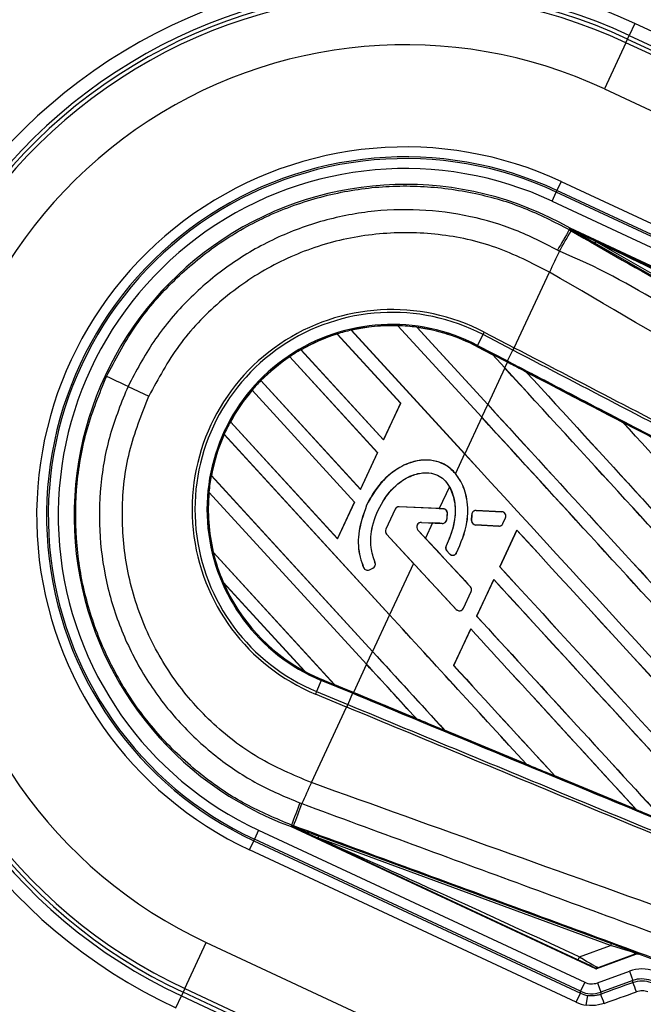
# Model space of a CAD drawing. Header units: millimetres. Extents: x 0 to 420, y 0 to 297.
# Tile 14 of 30: x 59.67 to 62.26, y 252.18 to 256.28. Entities that reach past the tile are written whole.
import ezdxf

# ---------------------------------------------------------------- set-up
doc = ezdxf.new("R2010")
doc.units = ezdxf.units.MM

msp = doc.modelspace()

# ---------------------------------------------------------------- linework, layer by layer
at = {"color": 7, "linetype": 'Continuous', "lineweight": 25}
for p, q in [((62.22752, 256.26467), (62.20421, 256.21469)), ((63.62918, 255.61107), (62.22752, 256.26467)), ((62.19014, 256.18452), (62.19725, 256.19977)), ((62.19725, 256.19977), (62.20421, 256.21469)), ((62.19725, 256.19977), (63.59622, 255.54742)), ((62.20421, 256.21469), (63.6038, 255.56206)), ((62.19014, 256.18452), (62.10055, 255.99239)), ((63.58808, 255.53265), (62.19014, 256.18452)), ((62.10055, 255.99239), (63.49047, 255.34426)), ((61.92077, 255.60684), (61.90329, 255.56936)), ((61.92077, 255.60684), (63.28049, 254.97279)), ((61.88279, 255.52539), (61.90027, 255.56288)), ((61.90329, 255.56936), (61.90027, 255.56288)), ((63.25731, 254.93008), (61.90027, 255.56288)), ((63.26301, 254.93531), (61.90329, 255.56936)), ((61.88279, 255.52539), (63.23983, 254.8926)), ((61.95459, 255.40657), (61.95779, 255.41216)), ((61.95459, 255.40657), (61.96238, 255.40211)), ((61.95779, 255.41216), (61.95802, 255.41203)), ((61.95803, 255.41205), (61.95802, 255.41203)), ((61.95921, 255.40827), (61.95802, 255.41203)), ((61.95931, 255.40854), (61.95803, 255.41205)), ((63.22514, 254.82119), (61.95803, 255.41205)), ((61.95921, 255.40827), (61.95931, 255.40854)), ((62.06493, 255.35729), (62.06075, 255.35001)), ((63.18768, 254.70409), (62.06075, 255.35001)), ((62.06493, 255.35729), (63.19186, 254.71138)), ((61.72535, 254.91517), (61.8721, 255.22988)), ((61.8721, 255.22988), (61.87204, 255.22992)), ((61.25285, 254.68378), (60.98847, 254.9723)), ((60.98847, 254.9723), (60.98847, 254.97229)), ((60.98847, 254.97229), (60.98858, 254.97182)), ((60.98858, 254.97182), (61.25238, 254.68393)), ((61.04714, 254.98811), (61.51916, 254.47299)), ((61.04716, 254.9881), (61.04714, 254.98811)), ((61.04779, 254.98776), (61.04716, 254.9881)), ((61.51927, 254.47323), (61.04779, 254.98776)), ((61.59036, 254.62568), (61.24115, 255.00677)), ((61.24115, 255.00677), (61.24116, 255.00675)), ((61.24116, 255.00675), (61.24128, 255.00628)), ((61.24128, 255.00628), (61.59025, 254.62544)), ((61.32042, 255.00011), (61.61503, 254.67859)), ((61.32044, 255.00009), (61.32042, 255.00011)), ((61.32131, 254.99949), (61.32044, 255.00009)), ((61.61514, 254.67883), (61.32131, 254.99949)), ((61.59555, 254.96953), (61.60095, 254.97992)), ((61.60095, 254.97992), (61.72535, 254.91517)), ((61.57235, 254.92497), (61.59555, 254.96953)), ((61.71994, 254.90478), (61.59555, 254.96953)), ((60.83758, 254.90658), (61.18165, 254.5311)), ((60.83759, 254.90658), (60.83758, 254.90658)), ((60.83813, 254.90634), (60.83759, 254.90658)), ((61.18141, 254.53172), (60.83813, 254.90634)), ((61.57012, 254.92068), (61.5699, 254.92026)), ((61.5699, 254.92026), (61.6358, 254.88596)), ((61.57012, 254.9207), (61.57235, 254.92497)), ((61.57012, 254.9207), (61.63546, 254.88668)), ((61.57012, 254.92068), (61.57012, 254.9207)), ((61.63548, 254.88666), (61.57012, 254.92068)), ((61.57235, 254.92497), (61.69701, 254.86007)), ((61.69701, 254.86007), (61.72021, 254.90464)), ((61.71994, 254.90478), (61.72535, 254.91517)), ((61.72021, 254.90464), (61.71994, 254.90478)), ((61.72561, 254.91503), (61.72535, 254.91517)), ((61.15697, 254.47818), (60.7909, 254.87768)), ((60.7909, 254.87768), (60.7909, 254.87767)), ((60.7909, 254.87767), (60.79103, 254.87718)), ((60.79103, 254.87718), (61.15651, 254.47833)), ((61.69478, 254.8558), (61.63546, 254.88668)), ((61.68623, 254.83128), (61.63546, 254.88668)), ((61.6358, 254.88596), (61.63548, 254.88666)), ((61.6358, 254.88596), (61.68612, 254.83104)), ((61.68623, 254.83128), (61.6971, 254.85459)), ((61.69478, 254.8558), (61.69701, 254.86007)), ((61.6971, 254.85459), (61.69478, 254.8558)), ((61.68612, 254.83104), (61.61514, 254.67883)), ((61.7754, 254.81382), (61.77536, 254.81385)), ((61.7754, 254.81382), (61.77695, 254.81248)), ((60.67094, 254.77822), (61.08578, 254.3255)), ((60.67095, 254.77821), (60.67094, 254.77822)), ((60.67143, 254.77803), (60.67095, 254.77821)), ((61.08554, 254.32612), (60.67143, 254.77803)), ((60.11803, 254.75431), (60.20498, 254.71377)), ((61.0611, 254.27258), (60.63438, 254.73827)), ((60.63438, 254.73827), (60.63438, 254.73826)), ((60.63438, 254.73826), (60.63455, 254.73772)), ((60.63455, 254.73772), (61.06064, 254.27273)), ((61.25238, 254.68393), (61.18141, 254.53172)), ((61.18165, 254.5311), (61.25285, 254.68378)), ((61.25285, 254.68378), (61.25238, 254.68393)), ((61.59036, 254.62568), (61.61503, 254.67859)), ((60.54401, 254.60651), (60.9899, 254.1199)), ((60.54402, 254.6065), (60.54401, 254.60651)), ((60.54448, 254.60635), (60.54402, 254.6065)), ((60.98966, 254.12052), (60.54448, 254.60635)), ((61.59025, 254.62544), (61.51927, 254.47323)), ((62.17904, 254.60365), (62.17906, 254.60362)), ((62.17938, 254.60292), (62.17906, 254.60362)), ((61.20687, 253.80328), (60.51838, 254.55463)), ((60.51838, 254.55463), (60.51839, 254.55461)), ((60.51839, 254.55461), (60.51863, 254.554)), ((60.51863, 254.554), (61.20676, 253.80304)), ((61.18141, 254.53172), (61.18165, 254.5311)), ((61.15651, 254.47833), (61.08554, 254.32612)), ((61.08578, 254.3255), (61.15697, 254.47818)), ((61.15697, 254.47818), (61.15651, 254.47833)), ((61.51916, 254.47299), (61.48102, 254.3912)), ((60.46467, 254.38286), (61.13567, 253.6506)), ((60.46468, 254.38286), (60.46467, 254.38286)), ((60.46514, 254.38271), (60.46468, 254.38286)), ((61.13578, 253.65083), (60.46514, 254.38271)), ((61.08554, 254.32612), (61.08578, 254.3255)), ((61.45558, 254.33664), (61.41304, 254.24543)), ((61.11099, 253.59768), (60.45495, 254.31363)), ((60.45495, 254.31363), (60.45496, 254.31361)), ((60.45496, 254.31361), (60.45536, 254.31282)), ((60.45536, 254.31282), (61.11088, 253.59744)), ((61.06064, 254.27273), (60.98966, 254.12052)), ((60.9899, 254.1199), (61.0611, 254.27258)), ((61.0611, 254.27258), (61.06064, 254.27273)), ((61.1113, 254.25947), (61.11108, 254.25957)), ((61.22941, 254.24293), (61.19057, 254.15963)), ((61.22963, 254.24283), (61.19078, 254.15953)), ((61.22963, 254.24283), (61.22941, 254.24293)), ((61.24695, 254.25328), (61.24696, 254.25352)), ((61.43016, 254.24435), (61.24695, 254.25328)), ((61.41304, 254.24543), (61.24696, 254.25352)), ((61.41304, 254.24543), (61.43017, 254.24459)), ((61.43016, 254.24435), (61.43017, 254.24459)), ((61.56763, 254.23765), (61.56764, 254.23789)), ((61.67368, 254.23248), (61.56763, 254.23765)), ((61.67368, 254.23248), (61.67369, 254.23273)), ((61.44499, 254.19966), (61.44523, 254.19963)), ((61.44739, 254.22541), (61.44764, 254.2254)), ((61.54764, 254.19599), (61.54838, 254.2201)), ((61.54788, 254.19599), (61.54764, 254.19599)), ((61.54862, 254.22009), (61.54788, 254.19599)), ((61.54862, 254.22009), (61.54838, 254.2201)), ((61.67822, 254.1831), (61.68923, 254.2067)), ((61.67844, 254.18299), (61.68945, 254.2066)), ((61.68923, 254.2067), (61.68945, 254.2066)), ((61.19078, 254.15953), (61.19057, 254.15963)), ((61.32464, 254.15627), (61.32481, 254.15643)), ((61.54318, 253.92019), (61.32464, 254.15627)), ((61.35589, 254.12286), (61.32481, 254.15643)), ((61.33958, 254.18831), (61.33957, 254.18807)), ((61.33957, 254.18807), (61.38526, 254.18585)), ((61.33958, 254.18831), (61.42616, 254.18409)), ((61.38526, 254.18585), (61.35589, 254.12286)), ((61.42616, 254.18409), (61.42614, 254.18385)), ((61.56512, 254.17732), (61.56511, 254.17708)), ((61.56512, 254.17732), (61.6609, 254.17265)), ((61.6609, 254.17265), (61.66089, 254.1724)), ((61.73613, 254.15635), (61.66494, 254.00369)), ((61.66539, 254.00355), (61.73636, 254.15576)), ((61.67822, 254.1831), (61.67844, 254.18299)), ((61.73636, 254.15576), (61.73613, 254.15635)), ((60.98966, 254.12052), (60.9899, 254.1199)), ((61.19391, 254.13955), (61.19373, 254.13938)), ((61.19373, 254.13938), (61.30669, 254.01736)), ((61.19391, 254.13955), (61.48414, 253.82602)), ((61.44174, 254.08991), (61.44152, 254.09001)), ((61.44477, 254.07005), (61.44459, 254.06989)), ((61.45604, 254.0573), (61.44459, 254.06989)), ((61.44477, 254.07005), (61.45622, 254.05746)), ((60.47255, 254.06403), (60.97775, 253.51271)), ((60.47257, 254.06402), (60.47255, 254.06403)), ((60.47312, 254.06378), (60.47257, 254.06402)), ((60.9775, 253.51334), (60.47312, 254.06378)), ((61.45622, 254.05746), (61.45604, 254.0573)), ((61.48559, 254.06106), (61.4858, 254.06095)), ((61.09865, 254.00001), (61.09843, 253.99991)), ((61.12295, 253.99092), (61.13711, 253.99757)), ((61.12295, 253.99092), (61.12305, 253.9907)), ((61.12305, 253.9907), (61.13721, 253.99735)), ((61.13711, 253.99757), (61.13721, 253.99735)), ((61.14597, 254.02135), (61.14619, 254.02145)), ((61.30669, 254.01736), (61.20687, 253.80328)), ((61.66494, 254.00369), (61.66539, 254.00355)), ((61.64026, 253.95075), (61.56907, 253.79809)), ((61.56951, 253.79795), (61.64049, 253.95016)), ((61.64049, 253.95016), (61.64026, 253.95075)), ((60.85346, 253.5685), (60.51424, 253.9387)), ((60.51424, 253.9387), (60.51427, 253.93866)), ((60.51427, 253.93866), (60.51554, 253.93693)), ((60.51554, 253.93693), (60.85181, 253.56995)), ((61.54318, 253.92019), (61.54336, 253.92036)), ((61.51388, 253.83068), (61.5463, 253.90021)), ((61.51411, 253.83057), (61.54653, 253.9001)), ((61.5463, 253.90021), (61.54653, 253.9001)), ((61.48414, 253.82602), (61.48396, 253.82586)), ((61.51388, 253.83068), (61.51411, 253.83057)), ((61.20676, 253.80304), (61.13578, 253.65083)), ((61.56907, 253.79809), (61.56951, 253.79795)), ((61.54439, 253.74515), (61.4732, 253.59249)), ((61.47364, 253.59235), (61.54462, 253.74456)), ((61.54462, 253.74456), (61.54439, 253.74515)), ((61.11099, 253.59768), (61.13567, 253.6506)), ((61.11088, 253.59744), (61.05642, 253.48065)), ((61.4732, 253.59249), (61.47364, 253.59235)), ((60.85181, 253.56995), (60.85343, 253.56854)), ((60.85343, 253.56854), (60.85346, 253.5685)), ((60.92211, 253.53054), (60.90289, 253.48412)), ((60.92396, 253.53499), (60.92211, 253.53054)), ((61.05196, 253.47676), (60.92211, 253.53054)), ((60.92396, 253.53499), (60.97775, 253.51271)), ((60.97774, 253.51273), (60.9775, 253.51334)), ((60.9775, 253.51334), (61.05642, 253.48065)), ((60.97774, 253.51273), (61.05381, 253.48122)), ((61.0538, 253.48121), (60.97775, 253.51271)), ((60.90289, 253.48412), (60.8984, 253.4733)), ((61.02797, 253.41963), (60.8984, 253.4733)), ((60.90289, 253.48412), (61.03245, 253.43046)), ((61.05196, 253.47676), (61.03273, 253.43034)), ((61.05381, 253.48122), (61.0538, 253.48121)), ((61.05622, 253.48021), (61.0538, 253.48121)), ((61.31796, 253.37181), (61.05622, 253.48021)), ((60.88122, 253.10492), (61.02797, 253.41963)), ((61.03245, 253.43046), (61.02797, 253.41963)), ((61.02797, 253.41963), (61.02825, 253.41952)), ((61.03245, 253.43046), (61.03273, 253.43034)), ((61.31665, 253.37287), (61.31793, 253.37183)), ((61.31793, 253.37183), (61.31796, 253.37181)), ((61.43589, 253.32299), (61.43565, 253.3236)), ((61.43591, 253.32297), (61.43589, 253.32299)), ((61.43589, 253.32299), (61.77583, 253.18227)), ((61.77588, 253.18223), (61.43591, 253.32297)), ((61.77457, 253.18331), (61.77583, 253.18227)), ((61.77583, 253.18227), (61.77588, 253.18223)), ((61.894, 253.13337), (61.89376, 253.13398)), ((61.89403, 253.13333), (61.894, 253.13337)), ((62.23356, 252.99285), (61.89403, 253.13333)), ((60.88122, 253.10492), (60.88115, 253.10494)), ((62.23223, 252.99394), (62.23349, 252.99291)), ((62.23349, 252.99291), (62.23356, 252.99285)), ((60.79889, 252.92816), (60.79666, 252.92211)), ((60.79691, 252.92202), (60.79666, 252.92211)), ((60.80041, 252.92328), (60.7969, 252.922)), ((60.79691, 252.92202), (60.7969, 252.922)), ((60.7969, 252.922), (62.06401, 252.33114)), ((60.79691, 252.92202), (60.80056, 252.92352)), ((60.80732, 252.92506), (60.79889, 252.92816)), ((60.80041, 252.92328), (60.80056, 252.92352)), ((60.66171, 252.90678), (60.64423, 252.8693)), ((60.66171, 252.90678), (62.01875, 252.27398)), ((60.91046, 252.88319), (60.90756, 252.87531)), ((60.91046, 252.88319), (62.12963, 252.4351)), ((60.62373, 252.82533), (60.64121, 252.86282)), ((60.64121, 252.86282), (60.64423, 252.8693)), ((60.64121, 252.86282), (62.00093, 252.22877)), ((62.00127, 252.2365), (60.64423, 252.8693)), ((62.12674, 252.42722), (60.90756, 252.87531)), ((61.98345, 252.19128), (60.62373, 252.82533)), ((60.35436, 252.24766), (60.44395, 252.43979)), ((60.44395, 252.43979), (61.83387, 251.79166)), ((62.12963, 252.4351), (62.12674, 252.42722)), ((61.99762, 252.37975), (62.12674, 252.42722)), ((62.06857, 252.33094), (62.23198, 252.39041)), ((62.23199, 252.39248), (62.07705, 252.33553)), ((62.23198, 252.39041), (62.23199, 252.39248)), ((62.24335, 252.39246), (62.24335, 252.3904)), ((65.32494, 251.2578), (62.24335, 252.3904)), ((62.07146, 252.27168), (62.2048, 252.32022)), ((62.2048, 252.32022), (62.21895, 252.28135)), ((62.01875, 252.27398), (62.00127, 252.2365)), ((62.07146, 252.27168), (62.0856, 252.23282)), ((62.21895, 252.28135), (62.0856, 252.23282)), ((62.21893, 252.27378), (62.21895, 252.28135)), ((60.34724, 252.23241), (60.34028, 252.21748)), ((60.35436, 252.24766), (60.34724, 252.23241)), ((61.74621, 251.58006), (60.34724, 252.23241)), ((60.35436, 252.24766), (61.75229, 251.59579)), ((61.98345, 252.19128), (62.00093, 252.22877)), ((62.00093, 252.22877), (62.00127, 252.2365)), ((62.0856, 252.23282), (62.08527, 252.22509)), ((60.31698, 252.1675), (60.34028, 252.21748)), ((60.34028, 252.21748), (61.73987, 251.56484)), ((62.02518, 252.17873), (62.03128, 252.21964))]:
    msp.add_line(p, q, dxfattribs=at)
at = {"color": 7, "linetype": 'Continuous', "lineweight": 25, "flags": 128}
for points in [[(62.06493, 255.35729), (62.00578, 255.38599), (61.95931, 255.40854)], [(60.80041, 252.92328), (60.86042, 252.89642), (60.90756, 252.87531)]]:
    msp.add_lwpolyline(points, dxfattribs=at)
at = {"color": 7, "linetype": 'Continuous', "lineweight": 25}
for centre, radius, start, end in [((61.27225, 254.21609), 4.13656, 65, 245), ((61.27225, 254.21609), 4.08342, 65, 245), ((61.27225, 254.21609), 3.94562, 65, 245), ((61.27225, 254.21609), 2.26036, 65, 245), ((61.27225, 254.21609), 2.20522, 65, 245), ((61.27225, 254.21609), 2.18875, 65, 245), ((61.27225, 254.21609), 2.17192, 65, 245), ((61.27225, 254.21609), 1.95993, 65, 245), ((61.27225, 254.21609), 1.53453, 65, 245), ((61.27225, 254.21609), 1.49317, 65, 245), ((61.27225, 254.21609), 1.48602, 65, 245), ((61.27225, 254.21609), 1.44466, 65, 245), ((61.27225, 254.21609), 1.37861, 60.18028, 249.81972), ((185.4844, 184.51602), 142.42571, 150.1496061, 150.1892913), ((20.27756, 279.20637), 48.00278, 330.15357, 330.271316), ((76.26389, 248.41176), 15.92523, 154.305525, 154.650671), ((61.21679, 254.24195), 0.83198, 62.5, 247.5), ((61.21679, 254.24195), 0.82027, 62.5, 247.5), ((61.21679, 254.24195), 0.77002, 62.5, 247.5), ((61.21679, 254.24195), 0.76521, 107.36028, 119.70717), ((61.21679, 254.24195), 0.76519, 107.36013, 119.70666), ((61.21679, 254.24195), 0.76472, 107.36308, 119.68039), ((61.21679, 254.24195), 0.76521, 102.80908, 107.36028), ((61.21679, 254.24195), 0.76521, 88.17547, 102.80908), ((61.21679, 254.24195), 0.76519, 88.17491, 102.80821), ((61.21679, 254.24195), 0.76472, 88.16504, 102.76752), ((61.21679, 254.24195), 0.76521, 82.21651, 88.17547), ((61.21679, 254.24195), 0.76521, 62.5, 82.21651), ((61.21679, 254.24195), 0.76519, 62.5, 82.2149), ((61.21679, 254.24195), 0.76472, 62.5, 82.14432), ((61.21679, 254.24195), 0.76521, 119.70717, 123.81902), ((61.21679, 254.24195), 0.76521, 123.81902, 135.50758), ((61.21679, 254.24195), 0.76519, 123.81915, 135.50735), ((61.21679, 254.24195), 0.76472, 123.83169, 135.49144), ((26.12467, 181.90339), 80.39157, 64.9855185, 65.0558104), ((61.21679, 254.24195), 0.76521, 135.50758, 139.56307), ((61.21679, 254.24195), 0.76521, 139.56307, 151.54814), ((61.21679, 254.24195), 0.76519, 139.56347, 151.54818), ((61.21679, 254.24195), 0.76472, 139.58576, 151.54166), ((61.21679, 254.24195), 0.76521, 151.54814, 155.8818), ((61.21679, 254.24195), 0.76521, 155.8818, 169.38831), ((61.21679, 254.24195), 0.76519, 155.88252, 169.38869), ((61.21679, 254.24195), 0.76472, 155.91722, 169.39314), ((61.21679, 254.24195), 0.76521, 169.38831, 174.62504), ((61.21679, 254.24195), 0.76521, 174.62504, 193.44471), ((61.21679, 254.24195), 0.76519, 174.6263, 193.44589), ((61.21679, 254.24195), 0.76472, 174.68237, 193.47326), ((61.24606, 254.23517), 0.01837, 87.20929, 155), ((61.24606, 254.23517), 0.01813, 87.20929, 155), ((61.42928, 254.22624), 0.01813, 357.3787, 87.20929), ((61.56674, 254.21954), 0.01813, 87.20926, 178.24584), ((61.42704, 254.2022), 0.01813, 267.20926, 351.93498), ((61.56601, 254.19543), 0.01813, 178.24584, 267.20927), ((61.67279, 254.21437), 0.01813, 335, 87.20926), ((61.20722, 254.15187), 0.01837, 155, 222.79071), ((61.20722, 254.15187), 0.01813, 155, 222.79071), ((61.33865, 254.16924), 0.0191, 87.20926, 222.79071), ((61.33865, 254.16924), 0.01886, 87.20926, 222.79071), ((61.66178, 254.19076), 0.01813, 267.20927, 335), ((61.45818, 254.08225), 0.01813, 155.035, 222.29049), ((61.21679, 254.24195), 0.76521, 193.44471, 203.34691), ((61.46963, 254.06967), 0.01813, 222.29049, 331.67135), ((61.11524, 254.00733), 0.01837, 203.8059, 295.16689), ((61.11524, 254.00733), 0.01813, 203.8059, 295.16689), ((61.1294, 254.01398), 0.01813, 295.16689, 23.97709), ((61.1294, 254.01398), 0.01837, 295.16689, 23.97709), ((61.21679, 254.24195), 0.76521, 203.34691, 241.65309), ((61.21679, 254.24195), 0.76519, 203.35056, 241.64944), ((61.21679, 254.24195), 0.76472, 203.50755, 241.49245), ((61.52987, 253.90787), 0.01813, 335, 42.79071), ((61.49745, 253.83834), 0.01813, 222.79071, 335), ((61.21679, 254.24195), 0.76521, 241.65309, 247.5), ((75.35507, 246.46278), 15.92523, 155.349329, 155.694477), ((194.50763, 203.8664), 142.42571, 159.8107087, 159.8503939), ((10.52054, 271.48852), 53.60375, 339.738282, 339.843724), ((62.23765, 252.37693), 0.01655, 69.82136, 109.99836), ((61.94333, 252.40254), 0.05887, 323.48217, 337.22881), ((61.74109, 252.06585), 0.52112, 18.8702, 23.51655), ((60.86097, 251.74581), 1.31476, 19.56189, 21.37934)]:
    msp.add_arc(centre, radius, start, end, dxfattribs=at)
for centre, major_axis, ratio, start_param, end_param in [((61.60279, 254.92233), (-0.03269, 0.03567), 0.0029846, 3.1508455, 3.1767181), ((61.49736, 254.42625), (-34.57545, 37.73452), 0.0080625, 4.6867314, 4.7157288), ((61.49736, 254.42625), (-34.59562, 37.75653), 0.0080625, 4.6867355, 4.7157288), ((61.89977, 255.28922), (-34.59562, 37.75653), 0.0080625, 1.5759992, 1.6039513), ((61.34776, 254.10543), (41.98071, -21.85448), 0.0174384, 1.5600642, 1.5696511), ((61.89977, 255.28922), (-34.57545, 37.73452), 0.0080625, 1.576043, 1.6039624), ((61.8039, 255.08362), (-34.59562, 37.75653), 0.0080625, 1.5741362, 1.6020023), ((61.8039, 255.08362), (-34.57545, 37.73452), 0.0080625, 1.5741362, 1.602009), ((61.40149, 254.22065), (-34.57545, 37.73452), 0.0080625, 4.6878027, 4.7157288), ((61.40149, 254.22065), (-34.59562, 37.75653), 0.0080625, 4.6878089, 4.7157288), ((61.59324, 254.63185), (-34.59562, 37.75653), 0.0080625, 4.6803096, 4.7042548), ((61.59324, 254.63185), (-34.57545, 37.73452), 0.0080625, 4.6804198, 4.7042351), ((61.70803, 254.87802), (-34.59562, 37.75653), 0.0080625, 1.5741362, 1.6247061), ((61.70803, 254.87802), (-34.57545, 37.73452), 0.0080625, 1.5741362, 1.6247216), ((61.60152, 254.64961), (51.04219, -2.48675), 0.0080793, 4.7121189, 4.7141966), ((61.19679, 253.78166), (51.04219, -2.48675), 0.0080793, 1.5666964, 1.5674975), ((61.19679, 253.78166), (51.0422, -2.48674), 0.0080793, 1.5620973, 1.5639738), ((61.30562, 254.01505), (-34.59562, 37.75653), 0.0080625, 4.6679028, 4.7087439), ((61.30562, 254.01505), (-34.57545, 37.73452), 0.0080625, 4.6679124, 4.70873), ((61.54436, 254.52704), (-34.71424, 37.50216), 0.0080793, 1.5740952, 1.5794954), ((61.11822, 253.61318), (-34.71424, 37.50216), 0.0080793, 4.7105814, 4.7156879), ((61.61215, 254.67242), (-34.59562, 37.75653), 0.0080625, 1.5811211, 1.6142297), ((61.61215, 254.67242), (-34.57545, 37.73452), 0.0080625, 1.5811349, 1.6142408), ((61.20975, 253.80945), (-34.59562, 37.75653), 0.0080625, 4.6783598, 4.7087439), ((61.20975, 253.80945), (-34.57545, 37.73452), 0.0080625, 4.678374, 4.70873), ((61.018, 253.39825), (-34.57545, 37.73452), 0.0080625, 4.6993054, 4.7157288), ((61.018, 253.39825), (-34.59562, 37.75653), 0.0080625, 4.6992803, 4.7157288), ((61.51628, 254.46682), (-34.59562, 37.75653), 0.0080625, 1.5811211, 1.6037566), ((61.51628, 254.46682), (-34.57545, 37.73452), 0.0080625, 1.5811349, 1.6037626), ((61.11387, 253.60385), (-34.59562, 37.75653), 0.0080625, 4.6888185, 4.7087439), ((61.11387, 253.60385), (-34.57545, 37.73452), 0.0080625, 4.688838, 4.70873), ((61.32454, 254.05562), (-34.59562, 37.75653), 0.0080625, 1.5741362, 1.5828143), ((61.32454, 254.05562), (-34.57545, 37.73452), 0.0080625, 1.5741362, 1.5828089), ((60.92213, 253.19266), (-34.57545, 37.73452), 0.0080625, 4.7097775, 4.7157288), ((60.92213, 253.19266), (-34.59562, 37.75653), 0.0080625, 4.7097464, 4.7157288), ((61.42041, 254.26122), (-34.59562, 37.75653), 0.0080625, 1.5811211, 1.5932852), ((61.42041, 254.26122), (-34.57545, 37.73452), 0.0080625, 1.5811349, 1.5932856), ((61.00419, 253.48387), (-0.02645, 0.02887), 0.0036879, 0.0095441, 0.0354168), ((61.40556, 254.22937), (43.72619, -18.1113), 0.0174384, 4.7116274, 4.7175787), ((61.40556, 254.22937), (43.72619, -18.1113), 0.0174384, 4.7203001, 4.7280508), ((61.40556, 254.22937), (43.72619, -18.1113), 0.0174384, 4.7307768, 4.7385182), ((62.0588, 252.45977), (0.18455, -0.06731), 0.0060141, 0.0021827, 1.1790696), ((62.05309, 252.44424), (0.17897, -0.05167), 0.0239119, 6.2599246, 7.4368114), ((62.23764, 252.37486), (0.00003, 0.01655), 0.9999568, 5.9325602, 6.6338104), ((61.94991, 252.3856), (0.10605, -0.04916), 0.0065928, 0.0027131, 1.1795999), ((61.96156, 252.4106), (0.11578, -0.07489), 0.0487304, 5.0604057, 6.2372925), ((62.25667, 252.17766), (0.00033, 0.1517), 0.9998272, 5.9319936, 6.634377), ((62.04788, 252.33648), (-0.00301, -0.06889), 0.9998216, 5.8905493, 6.6758213), ((62.05718, 252.31655), (7.27475, 2.64905), 0.0123407, 4.7117561, 4.7301318), ((62.25667, 252.17766), (0.00024, 0.11034), 0.9996977, 5.9319936, 6.634377), ((62.04755, 252.32878), (0.00481, 0.11024), 0.9996878, 2.7489567, 3.0372637), ((62.04788, 252.33648), (0.00481, 0.11021), 0.9999554, 2.7489567, 3.5342286), ((62.07132, 252.27768), (7.31224, 2.63156), 0.0123404, 4.711849, 4.7302248), ((62.04755, 252.32878), (-0.00662, -0.15156), 0.9998216, 5.8905493, 6.1788563)]:
    msp.add_ellipse(centre, major_axis=major_axis, ratio=ratio, start_param=start_param, end_param=end_param, dxfattribs=at)
for points, knots in [([(60.02863, 254.79596), (60.06471, 254.86425), (60.13687, 255.00082), (60.28634, 255.17936), (60.46178, 255.3312), (60.66045, 255.45172), (60.87666, 255.53653), (61.1039, 255.58457), (61.33609, 255.59314), (61.55893, 255.56372), (61.76809, 255.5026), (61.89242, 255.43858), (61.95459, 255.40657)], [0, 0, 0, 0, 0.1019214, 0.2038429, 0.3057653, 0.4076877, 0.5096105, 0.6115332, 0.713457, 0.8153809, 0.9076904, 1, 1, 1, 1]), ([(61.90552, 255.32099), (61.84783, 255.35071), (61.73245, 255.41013), (61.53833, 255.46684), (61.33151, 255.49414), (61.11599, 255.48621), (60.90508, 255.44161), (60.70442, 255.36288), (60.52003, 255.25104), (60.35723, 255.1101), (60.21848, 254.94443), (60.15151, 254.81768), (60.11803, 254.75431)], [0, 0, 0, 0, 0.0923036, 0.1846071, 0.2865385, 0.3884688, 0.490398, 0.5923288, 0.694247, 0.7961664, 0.8980845, 1, 1, 1, 1]), ([(61.87204, 255.22992), (61.79906, 255.26718), (61.65288, 255.3418), (61.41076, 255.39425), (61.16422, 255.39696), (60.92192, 255.34988), (60.69492, 255.25227), (60.49329, 255.11025), (60.32205, 254.93066), (60.24397, 254.78601), (60.20498, 254.71377)], [0, 0, 0, 0, 0.1248804, 0.2501396, 0.3746494, 0.4998125, 0.6247642, 0.7495577, 0.8749238, 1, 1, 1, 1]), ([(62.06075, 255.35001), (62.05094, 255.35563), (62.02187, 255.3723), (61.98768, 255.39189), (61.96399, 255.40552), (61.95921, 255.40827)], [0, 0, 0, 0, 0.2892673, 0.8568296, 1, 1, 1, 1]), ([(61.95931, 255.40854), (62.18152, 255.30508), (62.57831, 255.12033), (62.97541, 254.93538), (63.15012, 254.85401)], [0, 0, 0, 0, 0.5600269, 1, 1, 1, 1]), ([(61.96238, 255.40211), (62.2462, 255.23945), (62.81385, 254.91413), (63.66516, 254.42652), (64.7742, 253.7915), (65.5975, 253.32048), (66.13787, 253.01133)], [0, 0, 0, 0, 0.20362021, 0.40724063, 0.61094774, 1, 1, 1, 1]), ([(63.14522, 254.8408), (62.94307, 254.93609), (62.58208, 255.10626), (62.22295, 255.28059), (62.06493, 255.35729)], [0, 0, 0, 0, 0.5599741, 1, 1, 1, 1]), ([(61.91337, 255.31649), (61.91337, 255.31649), (61.91075, 255.31799), (61.90813, 255.31949), (61.90552, 255.32099)], [0, 0, 0, 0, 0.0003655, 1, 1, 1, 1]), ([(66.0965, 252.92134), (65.55505, 253.22983), (64.72982, 253.70001), (63.62244, 254.34342), (62.75794, 254.80903), (62.21708, 255.19305), (61.91337, 255.31649), (61.91337, 255.31649)], [0, 0, 0, 0, 0.3887669, 0.5925279, 0.7962893, 0.9999993, 1, 1, 1, 1]), ([(66.02652, 252.77225), (66.01099, 252.78278), (65.91512, 252.84774), (65.48202, 253.10605), (64.5928, 253.63813), (63.30417, 254.39358), (62.34965, 254.951), (61.8721, 255.22988)], [0, 0, 0, 0, 0.0117013, 0.0722088, 0.3141935, 0.6568871, 1, 1, 1, 1]), ([(65.98315, 252.68574), (65.83188, 252.76447), (65.49709, 252.93874), (64.97791, 253.20898), (64.42574, 253.49638), (64.01117, 253.71217), (63.59658, 253.92797), (63.182, 254.14377), (62.51049, 254.49329), (62.02314, 254.74696), (61.72021, 254.90464)], [0, 0, 0, 0, 0.1067875, 0.2363437, 0.3660007, 0.4956801, 0.5280685, 0.6576247, 0.7871808, 1, 1, 1, 1]), ([(61.72561, 254.91503), (62.02858, 254.75734), (62.51599, 254.50364), (63.18756, 254.15409), (63.60219, 253.93828), (64.01683, 253.72246), (64.43144, 253.50666), (64.98366, 253.21923), (65.5029, 252.94896), (65.83773, 252.77469), (65.98902, 252.69594)], [0, 0, 0, 0, 0.2128192, 0.3423754, 0.4719316, 0.50432, 0.6339994, 0.7636564, 0.8932125, 1, 1, 1, 1]), ([(61.69701, 254.86007), (61.75119, 254.83186), (62.02214, 254.69081), (62.50978, 254.43684), (63.15968, 254.09813), (63.80912, 253.75943), (64.34981, 253.47726), (64.88999, 253.19521), (65.39038, 252.93382), (65.78209, 252.72904), (65.95832, 252.63691)], [0, 0, 0, 0, 0.0380636, 0.1903223, 0.342581, 0.4948397, 0.6470984, 0.723226, 0.8754847, 1, 1, 1, 1]), ([(61.77536, 254.81385), (61.76804, 254.81766), (61.74195, 254.83124), (61.71587, 254.84482), (61.6971, 254.85459)], [0, 0, 0, 0, 0.28064466, 1, 1, 1, 1]), ([(61.77536, 254.81385), (61.7982, 254.80196), (61.93276, 254.73191), (62.06732, 254.66183), (62.17904, 254.60365)], [0, 0, 0, 0, 0.1696977, 1, 1, 1, 1]), ([(62.17906, 254.60362), (62.07181, 254.65948), (61.93726, 254.72955), (61.8027, 254.79961), (61.7754, 254.81382)], [0, 0, 0, 0, 0.7971164, 1, 1, 1, 1]), ([(60.79889, 252.92816), (60.73441, 252.9552), (60.60545, 253.0093), (60.42418, 253.13023), (60.25841, 253.28203), (60.11572, 253.46541), (60.00645, 253.67036), (59.93244, 253.89051), (59.89706, 254.12016), (59.90061, 254.35215), (59.9413, 254.58139), (59.99952, 254.72443), (60.02863, 254.79596)], [0, 0, 0, 0, 0.0923125, 0.1846249, 0.286552, 0.388479, 0.4904049, 0.5923308, 0.6942564, 0.796182, 0.898091, 1, 1, 1, 1]), ([(60.11803, 254.75431), (60.09101, 254.68792), (60.03696, 254.55515), (59.99923, 254.34238), (59.99591, 254.12707), (60.02876, 253.91393), (60.09744, 253.7096), (60.19884, 253.51937), (60.33129, 253.34918), (60.48515, 253.20829), (60.65337, 253.09604), (60.77306, 253.04585), (60.8329, 253.02076)], [0, 0, 0, 0, 0.1019155, 0.2038336, 0.305753, 0.4076712, 0.509602, 0.6115312, 0.7134615, 0.8153929, 0.9076964, 1, 1, 1, 1]), ([(60.88115, 253.10494), (60.8057, 253.1369), (60.65457, 253.20091), (60.45876, 253.35268), (60.29821, 253.53979), (60.17853, 253.75566), (60.10739, 253.9923), (60.08658, 254.23805), (60.11408, 254.48467), (60.1747, 254.63746), (60.20498, 254.71377)], [0, 0, 0, 0, 0.1248804, 0.2501396, 0.3746494, 0.4998125, 0.6247642, 0.7495577, 0.8749238, 1, 1, 1, 1]), ([(62.31919, 254.53066), (62.31187, 254.53447), (62.27526, 254.55354), (62.22854, 254.57787), (62.18915, 254.59839), (62.17904, 254.60365)], [0, 0, 0, 0, 0.1567286, 0.7836435, 1, 1, 1, 1]), ([(61.48102, 254.3912), (61.46788, 254.40427), (61.44216, 254.42987), (61.39009, 254.44739), (61.33462, 254.44903), (61.26833, 254.43114), (61.19202, 254.38175), (61.13958, 254.31668), (61.11659, 254.27061), (61.11108, 254.25957)], [0, 0, 0, 0, 0.1181192, 0.2313231, 0.3438681, 0.4724961, 0.6678894, 0.9204553, 1, 1, 1, 1]), ([(61.48559, 254.06106), (61.50331, 254.10268), (61.53382, 254.17437), (61.5334, 254.27976), (61.50873, 254.35486), (61.47128, 254.40622), (61.42597, 254.43643), (61.3749, 254.44934), (61.31337, 254.44592), (61.24018, 254.41674), (61.16422, 254.35392), (61.1295, 254.29196), (61.1113, 254.25947)], [0, 0, 0, 0, 0.1653636, 0.2847889, 0.379918, 0.4532243, 0.5152242, 0.5771012, 0.6445431, 0.7395039, 0.8633961, 1, 1, 1, 1]), ([(61.14597, 254.02135), (61.13934, 254.0419), (61.12356, 254.09084), (61.13302, 254.18179), (61.17187, 254.27388), (61.23145, 254.34594), (61.29336, 254.38417), (61.34619, 254.39678), (61.38846, 254.3933), (61.42101, 254.37835), (61.44632, 254.35355), (61.47122, 254.31114), (61.48314, 254.2479), (61.47505, 254.16785), (61.45343, 254.11726), (61.44174, 254.08991)], [0, 0, 0, 0, 0.0744353, 0.177241, 0.3086024, 0.4174643, 0.4963546, 0.5570675, 0.6030224, 0.6410452, 0.6789529, 0.7243011, 0.8099663, 0.8972232, 1, 1, 1, 1]), ([(61.14619, 254.02145), (61.13957, 254.04198), (61.1238, 254.09086), (61.13326, 254.18172), (61.17207, 254.27374), (61.23159, 254.34574), (61.29344, 254.38393), (61.34618, 254.39653), (61.38839, 254.39307), (61.4208, 254.37814), (61.44197, 254.35771), (61.45173, 254.3426), (61.45558, 254.33664)], [0, 0, 0, 0, 0.1057973, 0.2519537, 0.4387447, 0.5935245, 0.7056507, 0.7919163, 0.8571803, 0.9111569, 0.9649703, 1, 1, 1, 1]), ([(61.4858, 254.06095), (61.50356, 254.1026), (61.53416, 254.17439), (61.53339, 254.2795), (61.51171, 254.34905), (61.48875, 254.38058), (61.48102, 254.3912)], [0, 0, 0, 0, 0.3858589, 0.6649336, 0.8871478, 1, 1, 1, 1]), ([(61.45558, 254.33664), (61.46177, 254.3222), (61.47856, 254.28304), (61.48338, 254.20291), (61.46212, 254.13548), (61.44449, 254.09657), (61.44152, 254.09001)], [0, 0, 0, 0, 0.1837852, 0.4983769, 0.9154383, 1, 1, 1, 1]), ([(61.11108, 254.25957), (61.09711, 254.22009), (61.07239, 254.15025), (61.0767, 254.05867), (61.09312, 254.01427), (61.09843, 253.99991)], [0, 0, 0, 0, 0.4679981, 0.8279401, 1, 1, 1, 1]), ([(61.1113, 254.25947), (61.09734, 254.22002), (61.07264, 254.15023), (61.07694, 254.05872), (61.09334, 254.01436), (61.09865, 254.00001)], [0, 0, 0, 0, 0.4680217, 0.8279478, 1, 1, 1, 1]), ([(61.44764, 254.2254), (61.44753, 254.22743), (61.44732, 254.23154), (61.44446, 254.23717), (61.44002, 254.24156), (61.43496, 254.24404), (61.43154, 254.24443), (61.43017, 254.24459)], [0, 0, 0, 0, 0.2112772, 0.4263684, 0.6414599, 0.8565516, 1, 1, 1, 1]), ([(61.56764, 254.23789), (61.5656, 254.23779), (61.56149, 254.2376), (61.55585, 254.23475), (61.55145, 254.23033), (61.5489, 254.22515), (61.54853, 254.2216), (61.54838, 254.2201)], [0, 0, 0, 0, 0.2084961, 0.420751, 0.6330051, 0.8452581, 1, 1, 1, 1]), ([(61.68945, 254.2066), (61.69014, 254.20856), (61.69152, 254.21247), (61.69097, 254.21879), (61.68852, 254.22456), (61.68425, 254.22916), (61.67906, 254.23203), (61.67535, 254.23251), (61.67369, 254.23273)], [0, 0, 0, 0, 0.1719146, 0.3441327, 0.5163521, 0.6885744, 0.8607991, 1, 1, 1, 1]), ([(61.42614, 254.18385), (61.42818, 254.18395), (61.43229, 254.18414), (61.43793, 254.18699), (61.44234, 254.19142), (61.44456, 254.19597), (61.44508, 254.19881), (61.44523, 254.19963)], [0, 0, 0, 0, 0.2240403, 0.4520934, 0.6801462, 0.9081986, 1, 1, 1, 1]), ([(61.44499, 254.19966), (61.44528, 254.20182), (61.44586, 254.20613), (61.44676, 254.21471), (61.44714, 254.22114), (61.44739, 254.22541)], [0, 0, 0, 0, 0.2522974, 0.5045943, 1, 1, 1, 1]), ([(61.44523, 254.19963), (61.44552, 254.20178), (61.4461, 254.2061), (61.447, 254.21468), (61.44738, 254.22113), (61.44764, 254.2254)], [0, 0, 0, 0, 0.2520744, 0.5041484, 1, 1, 1, 1]), ([(61.54764, 254.19599), (61.54777, 254.19396), (61.54804, 254.18986), (61.55098, 254.18427), (61.55549, 254.17995), (61.56051, 254.17759), (61.56383, 254.17722), (61.56511, 254.17708)], [0, 0, 0, 0, 0.2131585, 0.4303443, 0.6475311, 0.8647193, 1, 1, 1, 1]), ([(61.66089, 254.1724), (61.66293, 254.1725), (61.66704, 254.17269), (61.67265, 254.17555), (61.67645, 254.17925), (61.67793, 254.18203), (61.67844, 254.18299)], [0, 0, 0, 0, 0.2798496, 0.5648212, 0.8497894, 1, 1, 1, 1]), ([(61.44152, 254.09001), (61.44083, 254.08805), (61.43946, 254.08413), (61.44002, 254.07783), (61.44201, 254.07301), (61.44395, 254.07066), (61.44459, 254.06989)], [0, 0, 0, 0, 0.2867523, 0.5740178, 0.8612836, 1, 1, 1, 1]), ([(61.45604, 254.0573), (61.45755, 254.05593), (61.46059, 254.05317), (61.46659, 254.05121), (61.47286, 254.05121), (61.47877, 254.05334), (61.48321, 254.05683), (61.48506, 254.05976), (61.4858, 254.06095)], [0, 0, 0, 0, 0.1734899, 0.3501499, 0.52681, 0.7034698, 0.8801287, 1, 1, 1, 1]), ([(61.54653, 253.9001), (61.54722, 253.90206), (61.5486, 253.90598), (61.54804, 253.91228), (61.54603, 253.91716), (61.54403, 253.91955), (61.54336, 253.92036)], [0, 0, 0, 0, 0.2844746, 0.5694513, 0.8544304, 1, 1, 1, 1]), ([(61.48396, 253.82586), (61.48549, 253.8245), (61.48856, 253.82176), (61.49457, 253.81985), (61.50085, 253.81991), (61.50673, 253.82209), (61.5114, 253.82581), (61.51326, 253.82909), (61.51411, 253.83057)], [0, 0, 0, 0, 0.1692483, 0.3414713, 0.5136948, 0.6859172, 0.858137, 1, 1, 1, 1]), ([(61.0538, 253.48121), (61.05377, 253.48113), (61.0537, 253.48097), (61.05334, 253.48009), (61.05277, 253.47872), (61.05223, 253.47741), (61.05196, 253.47676)], [0, 0, 0, 0, 0.2238785, 0.4825856, 0.7412928, 1, 1, 1, 1]), ([(65.43811, 251.6645), (65.27292, 251.73259), (64.8829, 251.89336), (64.37973, 252.10094), (63.81644, 252.33345), (63.25274, 252.56627), (62.57583, 252.84606), (61.89862, 253.12619), (61.39061, 253.33649), (61.1084, 253.45338), (61.05196, 253.47676)], [0, 0, 0, 0, 0.1133009, 0.26751, 0.3446127, 0.4988218, 0.6530308, 0.8072398, 0.9614489, 1, 1, 1, 1]), ([(61.05381, 253.48122), (61.11023, 253.45785), (61.19827, 253.42138), (61.28631, 253.38493), (61.31793, 253.37183)], [0, 0, 0, 0, 0.6409226, 1, 1, 1, 1]), ([(65.46863, 251.57997), (65.31106, 251.64524), (64.96233, 251.78971), (64.42154, 252.01375), (63.84639, 252.25202), (63.41457, 252.43092), (62.98272, 252.60982), (62.55088, 252.78873), (61.85143, 253.07849), (61.34379, 253.2888), (61.02825, 253.41952)], [0, 0, 0, 0, 0.1067875, 0.2363437, 0.3660006, 0.49568, 0.5280684, 0.6576246, 0.7871807, 1, 1, 1, 1]), ([(61.03273, 253.43034), (61.34824, 253.29963), (61.85583, 253.08936), (62.55521, 252.79963), (62.98701, 252.62075), (63.41882, 252.44186), (63.8506, 252.26299), (64.42569, 252.02475), (64.96643, 251.80074), (65.31513, 251.65629), (65.47268, 251.59102)], [0, 0, 0, 0, 0.2128192, 0.3423754, 0.4719315, 0.5043199, 0.6339993, 0.7636563, 0.8932125, 1, 1, 1, 1]), ([(61.31796, 253.37181), (61.32559, 253.36865), (61.3649, 253.35237), (61.40422, 253.33609), (61.43591, 253.32297)], [0, 0, 0, 0, 0.1939728, 1, 1, 1, 1]), ([(61.77588, 253.18223), (61.78351, 253.17907), (61.82289, 253.16277), (61.86227, 253.14648), (61.89403, 253.13333)], [0, 0, 0, 0, 0.1936854, 1, 1, 1, 1]), ([(61.894, 253.13337), (61.89608, 253.13251), (62.00925, 253.08568), (62.12241, 253.03886), (62.23349, 252.99291)], [0, 0, 0, 0, 0.0183639, 1, 1, 1, 1]), ([(65.43428, 251.50218), (65.41623, 251.50732), (65.30484, 251.539), (64.82858, 251.70474), (63.8494, 252.0439), (62.44237, 252.54546), (61.40181, 252.91836), (60.88122, 253.10492)], [0, 0, 0, 0, 0.0117013, 0.0722088, 0.3141935, 0.6568871, 1, 1, 1, 1]), ([(60.8329, 253.02076), (60.83581, 253.0199), (60.83873, 253.01905), (60.8414, 253.01763), (60.8414, 253.01763)], [0, 0, 0, 0, 0.9996347, 1, 1, 1, 1]), ([(60.8414, 253.01763), (60.8414, 253.01763), (61.14908, 252.90437), (61.76472, 252.6783), (62.68755, 252.33873), (63.88894, 251.89661), (64.78025, 251.56821), (65.36505, 251.35274)], [0, 0, 0, 0, 0.0000007, 0.2037107, 0.4074721, 0.6112331, 1, 1, 1, 1]), ([(62.23356, 252.99285), (62.24119, 252.98969), (62.28071, 252.97334), (62.32022, 252.957), (62.35211, 252.94381)], [0, 0, 0, 0, 0.1930537, 1, 1, 1, 1]), ([(61.99065, 252.36751), (61.76839, 252.47127), (61.37149, 252.65658), (60.97492, 252.84178), (60.80041, 252.92328)], [0, 0, 0, 0, 0.5599728, 1, 1, 1, 1]), ([(60.80056, 252.92352), (60.80126, 252.92327), (60.80306, 252.92261), (60.80656, 252.92133), (60.81183, 252.9194), (60.81969, 252.91652), (60.8314, 252.91223), (60.84886, 252.90582), (60.87582, 252.89592), (60.89725, 252.88804), (60.91046, 252.88319)], [0, 0, 0, 0, 0.0199034, 0.0510155, 0.0969562, 0.1650388, 0.266176, 0.4166536, 0.6407761, 1, 1, 1, 1]), ([(65.32271, 251.26321), (64.73854, 251.47844), (63.84864, 251.80631), (62.64932, 252.2477), (61.72857, 252.58641), (61.11436, 252.81219), (60.80732, 252.92506)], [0, 0, 0, 0, 0.3890527, 0.5926729, 0.7963808, 1, 1, 1, 1]), ([(60.90756, 252.87531), (61.11162, 252.78398), (61.47599, 252.6209), (61.83824, 252.45343), (61.99762, 252.37975)], [0, 0, 0, 0, 0.5600252, 1, 1, 1, 1]), ([(62.06401, 252.33114), (62.06161, 252.33255), (62.05733, 252.33506), (62.05638, 252.33603), (62.05596, 252.33645)], [0, 0, 0, 0, 0.560586, 1, 1, 1, 1]), ([(62.05596, 252.33645), (62.05988, 252.33515), (62.06687, 252.33283), (62.07394, 252.3347), (62.07705, 252.33553)], [0, 0, 0, 0, 0.56, 1, 1, 1, 1]), ([(62.06401, 252.33114), (62.06447, 252.33096), (62.06557, 252.33055), (62.06718, 252.33052), (62.0682, 252.33082), (62.06857, 252.33094)], [0, 0, 0, 0, 0.31939567, 0.74819126, 1, 1, 1, 1]), ([(62.07705, 252.33553), (62.07634, 252.33499), (62.07508, 252.33403), (62.07056, 252.33188), (62.06857, 252.33094)], [0, 0, 0, 0, 0.5593923, 1, 1, 1, 1]), ([(62.21893, 252.27378), (62.2321, 252.27721), (62.25746, 252.28381), (62.2827, 252.27695), (62.29483, 252.27365)], [0, 0, 0, 0, 0.51925699, 1, 1, 1, 1]), ([(62.03128, 252.21964), (62.04377, 252.21887), (62.0622, 252.21773), (62.07964, 252.2233), (62.08527, 252.22509)], [0, 0, 0, 0, 0.6776405, 1, 1, 1, 1]), ([(62.28194, 252.23418), (62.2743, 252.23627), (62.25844, 252.2406), (62.24249, 252.23651), (62.23421, 252.23439)], [0, 0, 0, 0, 0.4812375, 1, 1, 1, 1]), ([(62.09985, 252.18602), (62.09207, 252.18358), (62.06792, 252.17598), (62.04245, 252.17762), (62.02518, 252.17873)], [0, 0, 0, 0, 0.3219742, 1, 1, 1, 1])]:
    msp.add_open_spline(points, degree=3, knots=knots, dxfattribs=at)
for points in [[(61.72021, 254.90464), (61.72058, 254.90536), (61.72133, 254.90679), (61.72267, 254.90937), (61.72411, 254.91214), (61.72511, 254.91407), (61.72561, 254.91503)], [(61.03273, 253.43034), (61.03242, 253.42959), (61.0318, 253.4281), (61.03069, 253.42541), (61.02949, 253.42253), (61.02866, 253.42052), (61.02825, 253.41952)]]:
    msp.add_open_spline(points, degree=3, dxfattribs=at)

doc.saveas('drawing.dxf')
